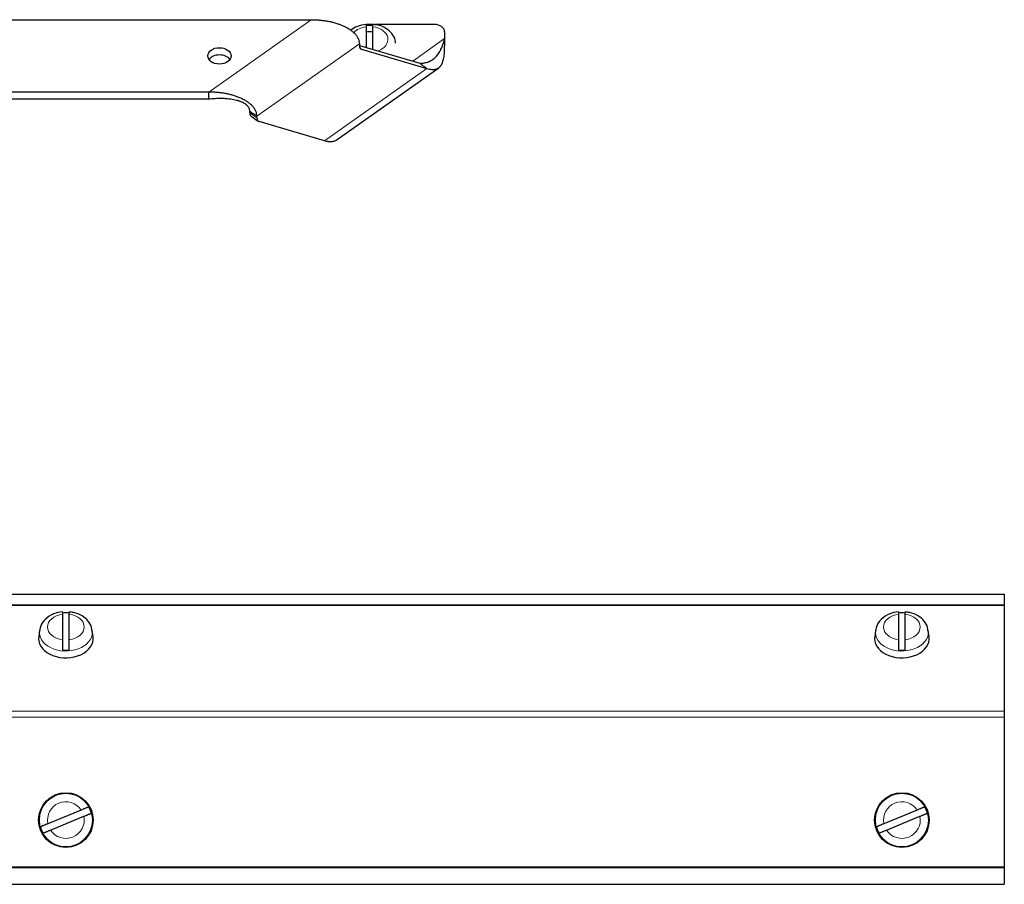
# Model space of a CAD drawing. Header units: inches. Extents: x 0 to 29700, y -16 to 21000.
# Tile 68 of 235: x 8207 to 8496, y 9057 to 9310. Entities that reach past the tile are written whole.
import ezdxf

# ---------------------------------------------------------------- set-up
doc = ezdxf.new("R2010")
doc.units = ezdxf.units.IN
doc.layers.add('1', color=7, linetype='Continuous', true_color=0xffffff)

msp = doc.modelspace()

# ---------------------------------------------------------------- linework, layer by layer
at = {"layer": '1', "color": 2, "linetype": 'Continuous', "lineweight": 25}
for p, q in [((8148.909, 9310.313), (8292.625, 9310.313)), ((8310.767, 9308.899), (8308.767, 9308.899)), ((8328.767, 9308.899), (8311.4, 9308.899)), ((8308.767, 9308.254), (8308.767, 9302.136)), ((8310.767, 9301.55), (8310.767, 9308.254)), ((8331.767, 9306.778), (8331.767, 9304.757)), ((8306.767, 9303.242), (8306.767, 9302.722)), ((8306.767, 9302.722), (8324.46, 9297.54)), ((8307.388, 9301.661), (8326.581, 9296.04)), ((8300.021, 9275.011), (8330.025, 9296.228)), ((8262.625, 9289.1), (8178.909, 9289.1)), ((8262.625, 9286.979), (8178.909, 9286.979)), ((8274.646, 9283.009), (8274.646, 9283.529)), ((8275.035, 9282.059), (8277.156, 9280.559)), ((8276.767, 9281.509), (8276.767, 9282.029)), ((8296.581, 9274.827), (8277.388, 9280.448)), ((7945.767, 9141.965), (8495.767, 9141.965)), ((8495.767, 9141.965), (8495.767, 9138.821)), ((8495.767, 9138.821), (8495.767, 9138.674)), ((8495.767, 9138.674), (8495.767, 9107.663)), ((8219.767, 9136.091), (8219.767, 9128.614)), ((8221.767, 9128.614), (8221.767, 9136.091)), ((8464.767, 9136.091), (8464.767, 9128.614)), ((8466.767, 9128.614), (8466.767, 9136.091)), ((8213.025, 9131.284), (8212.798, 9129.453)), ((8228.736, 9129.453), (8228.509, 9131.284)), ((8458.025, 9131.284), (8457.798, 9129.453)), ((8473.736, 9129.453), (8473.509, 9131.284)), ((8212.798, 9129.453), (8212.767, 9128.958)), ((8457.798, 9129.453), (8457.767, 9128.958)), ((8495.783, 9110.996), (8495.762, 9110.996)), ((8495.783, 9110.642), (8495.762, 9110.642)), ((8495.767, 9107.663), (8495.767, 9105.895)), ((8495.767, 9105.895), (8495.767, 9062.04)), ((8495.762, 9101.47), (8495.783, 9101.47)), ((8495.762, 9100.634), (8495.783, 9100.634)), ((8495.783, 9100.036), (8495.762, 9100.036)), ((8495.762, 9099.689), (8495.783, 9099.689)), ((8225.272, 9078.722), (8215.499, 9074.685)), ((8470.272, 9078.722), (8460.499, 9074.685)), ((8216.262, 9072.836), (8226.035, 9076.874)), ((8461.262, 9072.836), (8471.035, 9076.874)), ((8495.767, 9062.04), (8495.767, 9061.822)), ((8495.767, 9061.822), (8495.767, 9056.95)), ((7945.767, 9056.95), (8495.767, 9056.95))]:
    msp.add_line(p, q, dxfattribs=at)
at = {"layer": '1', "color": 110, "linetype": 'Continuous', "lineweight": 13}
for p, q in [((8262.625, 9289.1), (8292.625, 9310.313)), ((8306.767, 9303.242), (8276.767, 9282.029)), ((8331.767, 9304.757), (8322.409, 9298.14)), ((8306.974, 9301.954), (8307.388, 9301.661)), ((8296.581, 9274.827), (8326.581, 9296.04)), ((8274.646, 9283.009), (8276.767, 9281.509)), ((7945.767, 9138.821), (8495.767, 9138.821)), ((7945.767, 9138.674), (8495.767, 9138.674)), ((8228.539, 9130.803), (8228.507, 9131.3)), ((8473.539, 9130.803), (8473.507, 9131.3)), ((7945.767, 9107.663), (8495.767, 9107.663)), ((7945.767, 9105.895), (8495.767, 9105.895)), ((7945.767, 9062.04), (8495.767, 9062.04)), ((7945.767, 9061.822), (8495.767, 9061.822))]:
    msp.add_line(p, q, dxfattribs=at)
at = {"layer": '1', "color": 2, "linetype": 'Continuous', "lineweight": 25}
for centre in [(8220.767, 9075.779), (8465.767, 9075.779)]:
    msp.add_circle(centre, 8, dxfattribs=at)
at = {"layer": '1', "color": 110, "linetype": 'Continuous', "lineweight": 13}
for centre in [(8220.767, 9075.779), (8465.767, 9075.779)]:
    msp.add_circle(centre, 7.772, dxfattribs=at)
for centre, start, end in [((8220.767, 9075.779), 33.15862, 191.73794), ((8465.767, 9075.779), 33.15862, 191.73794), ((8220.767, 9075.779), 213.15862, 11.73794), ((8465.767, 9075.779), 213.15862, 11.73794)]:
    msp.add_arc(centre, 5.381, start, end, dxfattribs=at)
at = {"layer": '1', "color": 2, "linetype": 'Continuous', "lineweight": 25}
for centre, start, end in [((8220.767, 9075.779), 15.01357, 29.88299), ((8465.767, 9075.779), 15.01357, 29.88299), ((8220.767, 9075.779), 195.01357, 209.88299), ((8465.767, 9075.779), 195.01357, 209.88299)]:
    msp.add_arc(centre, 7.728, start, end, dxfattribs=at)
for centre, major_axis, ratio, start_param, end_param in [((8328.767, 9306.778), (-3, 0), 0.7071068, 3.1415927, 4.712389), ((8309.767, 9303.172), (7.728, 0), 0.7071068, 1.4410362, 1.7005564), ((8309.767, 9303.242), (-5, 0), 0.7071068, 4.5109344, 4.9137454), ((8308.888, 9304.222), (-1.732, -2.449), 0.5, 5.6677056, 6.4531038), ((8265.767, 9297.585), (3.4, 0), 0.7071068, 0.4570036, 2.6846873), ((8276.767, 9284.509), (-1.732, -2.449), 0.5, 5.6677056, 6.2831755), ((8278.888, 9283.009), (1.732, 2.449), 0.5, 2.5261129, 3.3115111), ((8220.767, 9131.009), (7.728, 0), 0.7071068, 1.4410362, 1.7005564), ((8465.767, 9131.009), (7.728, 0), 0.7071068, 1.4410362, 1.7005564), ((8220.767, 9128.958), (-8, 0), 0.7071068, 0, 3.2291645), ((8465.767, 9128.958), (-8, 0), 0.7071068, 0, 3.2291645), ((8220.767, 9131.009), (7.728, 0), 0.7071068, 4.5826289, 4.8421491), ((8465.767, 9131.009), (7.728, 0), 0.7071068, 4.5826289, 4.8421491)]:
    msp.add_ellipse(centre, major_axis=major_axis, ratio=ratio, start_param=start_param, end_param=end_param, dxfattribs=at)
at = {"layer": '1', "color": 110, "linetype": 'Continuous', "lineweight": 13}
for centre, major_axis, start_param, end_param in [((8309.767, 9304.515), (-5.381, 0), 4.8993196, 5.7421803), ((8309.767, 9304.515), (-5.381, 0), 2.0429763, 4.5254583), ((8220.767, 9132.353), (-5.381, 0), 4.8993196, 7.667051), ((8220.767, 9132.353), (-5.381, 0), 1.757727, 4.5254583), ((8465.767, 9132.353), (-5.381, 0), 4.8993196, 7.667051), ((8465.767, 9132.353), (-5.381, 0), 1.757727, 4.5254583), ((8220.767, 9130.803), (7.772, 0), 3.0341895, 6.2831853), ((8465.767, 9130.803), (7.772, 0), 3.0341895, 6.2831853)]:
    msp.add_ellipse(centre, major_axis=major_axis, ratio=0.7071068, start_param=start_param, end_param=end_param, dxfattribs=at)
at = {"layer": '1', "color": 2, "linetype": 'Continuous', "lineweight": 25}
msp.add_ellipse((8265.767, 9299.707), major_axis=(3.4, 0), ratio=0.7071068, dxfattribs=at)
for points, knots in [([(8292.625, 9310.313), (8293.025, 9310.313), (8293.423, 9310.305), (8294.215, 9310.271), (8294.609, 9310.246), (8295.394, 9310.179), (8295.784, 9310.138), (8296.561, 9310.037), (8296.948, 9309.978), (8297.717, 9309.842), (8298.099, 9309.765), (8298.575, 9309.657), (8298.67, 9309.635), (8298.859, 9309.59), (8299.142, 9309.52), (8299.421, 9309.445), (8299.974, 9309.288), (8300.336, 9309.174), (8301.047, 9308.927), (8301.395, 9308.794), (8302.077, 9308.507), (8302.41, 9308.353), (8302.815, 9308.146), (8302.896, 9308.103), (8303.056, 9308.018), (8303.135, 9307.974), (8303.369, 9307.842), (8303.522, 9307.751), (8303.968, 9307.472), (8304.252, 9307.275), (8304.786, 9306.86), (8305.037, 9306.64), (8305.328, 9306.35), (8305.385, 9306.291), (8305.495, 9306.173), (8305.548, 9306.113), (8305.705, 9305.933), (8305.803, 9305.81), (8306.079, 9305.436), (8306.237, 9305.179), (8306.4, 9304.844), (8306.431, 9304.777), (8306.474, 9304.674), (8306.488, 9304.64), (8306.515, 9304.571), (8306.528, 9304.537), (8306.591, 9304.365), (8306.632, 9304.227), (8306.733, 9303.809), (8306.767, 9303.528), (8306.767, 9303.242)], [0, 0, 0, 0, 0.0625, 0.0625, 0.125, 0.125, 0.1875, 0.1875, 0.25, 0.25, 0.3125, 0.3125, 0.328125, 0.328125, 0.34375, 0.375, 0.375, 0.4375, 0.4375, 0.5, 0.5, 0.5625, 0.5625, 0.578125, 0.578125, 0.59375, 0.59375, 0.625, 0.625, 0.6875, 0.6875, 0.75, 0.75, 0.765625, 0.765625, 0.78125, 0.78125, 0.8125, 0.8125, 0.875, 0.875, 0.890625, 0.890625, 0.8984375, 0.8984375, 0.90625, 0.90625, 0.9375, 0.9375, 1, 1, 1, 1]), ([(8308.772, 9308.927), (8307.839, 9308.852), (8306.207, 9308.488), (8304.795, 9307.66), (8304.204, 9307.183)], [0, 0, 0, 0, 0.5246464, 1, 1, 1, 1]), ([(8308.767, 9308.972), (8308.767, 9308.972), (8308.767, 9308.972), (8308.767, 9308.971), (8308.767, 9308.969), (8308.767, 9308.964), (8308.767, 9308.961), (8308.767, 9308.941), (8308.767, 9308.914), (8308.767, 9308.857), (8308.767, 9308.835), (8308.767, 9308.798), (8308.767, 9308.785), (8308.767, 9308.758), (8308.767, 9308.743), (8308.767, 9308.668), (8308.767, 9308.598), (8308.767, 9308.44), (8308.767, 9308.351), (8308.767, 9308.254)], [0, 0, 0, 0, 0.0182978, 0.0182978, 0.0728368, 0.0728368, 0.1273759, 0.1273759, 0.3455319, 0.3455319, 0.4546099, 0.4546099, 0.5091489, 0.5091489, 0.5636879, 0.5636879, 0.781844, 0.781844, 1, 1, 1, 1]), ([(8317.385, 9303.448), (8317.397, 9303.76), (8317.331, 9304.766), (8316.344, 9306.351), (8314.547, 9307.883), (8312.538, 9308.768), (8311.197, 9308.867), (8310.76, 9308.864)], [0, 0, 0, 0, 0.102701, 0.3432843, 0.5946907, 0.8723205, 1, 1, 1, 1]), ([(8310.767, 9308.254), (8310.767, 9308.351), (8310.767, 9308.44), (8310.767, 9308.598), (8310.767, 9308.668), (8310.767, 9308.759), (8310.767, 9308.786), (8310.767, 9308.835), (8310.767, 9308.857), (8310.767, 9308.914), (8310.767, 9308.942), (8310.767, 9308.961), (8310.767, 9308.964), (8310.767, 9308.969), (8310.767, 9308.97), (8310.767, 9308.971)], [0, 0, 0, 0, 0.2234762, 0.2234762, 0.4469523, 0.4469523, 0.5586904, 0.5586904, 0.6704285, 0.6704285, 0.8939047, 0.8939047, 0.9497737, 0.9497737, 1, 1, 1, 1]), ([(8324.46, 9297.54), (8324.71, 9297.541), (8324.95, 9297.552), (8325.416, 9297.593), (8325.64, 9297.622), (8326.294, 9297.74), (8326.701, 9297.857), (8327.184, 9298.053), (8327.28, 9298.094), (8327.421, 9298.161), (8327.467, 9298.183), (8327.56, 9298.23), (8327.606, 9298.254), (8327.835, 9298.377), (8328.011, 9298.484), (8328.352, 9298.715), (8328.517, 9298.84), (8328.836, 9299.106), (8328.99, 9299.248), (8329.287, 9299.549), (8329.431, 9299.708), (8329.709, 9300.043), (8329.843, 9300.22), (8330.101, 9300.591), (8330.225, 9300.786), (8330.404, 9301.092), (8330.462, 9301.197), (8330.548, 9301.357), (8330.577, 9301.412), (8330.633, 9301.521), (8330.66, 9301.576), (8330.906, 9302.079), (8331.101, 9302.56), (8331.368, 9303.339), (8331.453, 9303.608), (8331.615, 9304.167), (8331.693, 9304.457), (8331.767, 9304.757)], [0, 0, 0, 0, 0.0625, 0.0625, 0.125, 0.125, 0.25, 0.25, 0.28125, 0.28125, 0.296875, 0.296875, 0.3125, 0.3125, 0.375, 0.375, 0.4375, 0.4375, 0.5, 0.5, 0.5625, 0.5625, 0.625, 0.625, 0.6875, 0.6875, 0.71875, 0.71875, 0.734375, 0.734375, 0.75, 0.75, 0.875, 0.875, 0.9375, 0.9375, 1, 1, 1, 1]), ([(8326.581, 9296.04), (8326.827, 9295.967), (8327.061, 9295.908), (8327.506, 9295.814), (8327.718, 9295.78), (8328.122, 9295.739), (8328.314, 9295.731), (8328.682, 9295.743), (8328.857, 9295.763), (8329.045, 9295.8), (8329.066, 9295.805), (8329.108, 9295.814), (8329.128, 9295.819), (8329.19, 9295.834), (8329.311, 9295.867), (8329.426, 9295.908), (8329.652, 9296), (8329.794, 9296.074), (8330.061, 9296.248), (8330.187, 9296.348), (8330.424, 9296.573), (8330.535, 9296.699), (8330.742, 9296.976), (8330.838, 9297.127), (8330.972, 9297.375), (8331.015, 9297.461), (8331.067, 9297.572), (8331.077, 9297.595), (8331.097, 9297.64), (8331.127, 9297.709), (8331.155, 9297.78), (8331.248, 9298.018), (8331.315, 9298.221), (8331.434, 9298.651), (8331.485, 9298.878), (8331.574, 9299.356), (8331.611, 9299.608), (8331.673, 9300.138), (8331.697, 9300.417), (8331.725, 9300.856), (8331.733, 9301.005), (8331.743, 9301.236), (8331.746, 9301.313), (8331.751, 9301.471), (8331.754, 9301.55), (8331.764, 9301.953), (8331.768, 9302.288), (8331.767, 9302.636)], [0, 0, 0, 0, 0.0625, 0.0625, 0.125, 0.125, 0.1875, 0.1875, 0.25, 0.25, 0.2578125, 0.2578125, 0.265625, 0.265625, 0.28125, 0.3125, 0.3125, 0.375, 0.375, 0.4375, 0.4375, 0.5, 0.5, 0.5625, 0.5625, 0.59375, 0.59375, 0.6015625, 0.6015625, 0.609375, 0.625, 0.625, 0.6875, 0.6875, 0.75, 0.75, 0.8125, 0.8125, 0.875, 0.875, 0.90625, 0.90625, 0.921875, 0.921875, 0.9375, 0.9375, 1, 1, 1, 1]), ([(8276.767, 9282.029), (8276.767, 9282.315), (8276.733, 9282.596), (8276.6, 9283.15), (8276.5, 9283.423), (8276.304, 9283.827), (8276.232, 9283.96), (8276.074, 9284.219), (8275.988, 9284.346), (8275.712, 9284.721), (8275.503, 9284.962), (8275.242, 9285.223), (8275.212, 9285.252), (8275.153, 9285.309), (8275.063, 9285.395), (8274.971, 9285.478), (8274.783, 9285.643), (8274.653, 9285.75), (8274.253, 9286.062), (8273.97, 9286.258), (8273.375, 9286.63), (8273.063, 9286.806), (8272.657, 9287.013), (8272.575, 9287.054), (8272.41, 9287.134), (8272.327, 9287.174), (8272.077, 9287.29), (8271.909, 9287.364), (8271.398, 9287.58), (8271.049, 9287.713), (8270.34, 9287.96), (8269.978, 9288.073), (8269.242, 9288.282), (8268.868, 9288.378), (8268.393, 9288.486), (8268.297, 9288.507), (8268.106, 9288.548), (8267.819, 9288.608), (8267.53, 9288.662), (8266.952, 9288.764), (8266.565, 9288.823), (8265.786, 9288.924), (8265.395, 9288.966), (8264.61, 9289.033), (8264.215, 9289.058), (8263.423, 9289.092), (8263.025, 9289.1), (8262.625, 9289.1)], [0, 0, 0, 0, 0.0625, 0.0625, 0.125, 0.125, 0.15625, 0.15625, 0.1875, 0.1875, 0.25, 0.25, 0.2578125, 0.2578125, 0.265625, 0.28125, 0.28125, 0.3125, 0.3125, 0.375, 0.375, 0.4375, 0.4375, 0.453125, 0.453125, 0.46875, 0.46875, 0.5, 0.5, 0.5625, 0.5625, 0.625, 0.625, 0.6875, 0.6875, 0.703125, 0.703125, 0.71875, 0.75, 0.75, 0.8125, 0.8125, 0.875, 0.875, 0.9375, 0.9375, 1, 1, 1, 1]), ([(8274.646, 9283.529), (8274.646, 9283.644), (8274.636, 9283.757), (8274.599, 9283.977), (8274.542, 9284.192), (8274.451, 9284.398), (8274.383, 9284.524), (8274.369, 9284.549), (8274.34, 9284.599), (8274.325, 9284.624), (8274.279, 9284.697), (8274.246, 9284.745), (8274.143, 9284.886), (8274.068, 9284.976), (8273.905, 9285.149), (8273.818, 9285.233), (8273.678, 9285.353), (8273.607, 9285.413), (8273.532, 9285.47), (8273.482, 9285.508), (8273.456, 9285.527), (8273.327, 9285.62), (8273.22, 9285.691), (8272.889, 9285.893), (8272.655, 9286.014), (8272.165, 9286.236), (8271.908, 9286.336), (8271.609, 9286.439), (8271.576, 9286.45), (8271.509, 9286.472), (8271.475, 9286.483), (8271.374, 9286.515), (8271.306, 9286.536), (8271.102, 9286.597), (8270.964, 9286.635), (8270.548, 9286.743), (8270.266, 9286.807), (8269.693, 9286.918), (8269.402, 9286.966), (8268.814, 9287.047), (8268.516, 9287.081), (8268.064, 9287.123), (8267.912, 9287.135), (8267.607, 9287.156), (8267.454, 9287.165), (8266.993, 9287.188), (8266.685, 9287.197), (8266.067, 9287.203), (8265.757, 9287.201), (8265.136, 9287.185), (8264.824, 9287.171), (8264.199, 9287.134), (8263.885, 9287.11), (8263.256, 9287.052), (8262.941, 9287.018), (8262.625, 9286.979)], [0, 0, 0, 0, 0.03125, 0.03125, 0.0625, 0.09375, 0.09375, 0.1015625, 0.1015625, 0.109375, 0.109375, 0.125, 0.125, 0.15625, 0.15625, 0.1875, 0.1875, 0.203125, 0.2109375, 0.2109375, 0.21875, 0.21875, 0.25, 0.25, 0.3125, 0.3125, 0.375, 0.375, 0.3828125, 0.3828125, 0.390625, 0.390625, 0.40625, 0.40625, 0.4375, 0.4375, 0.5, 0.5, 0.5625, 0.5625, 0.625, 0.625, 0.65625, 0.65625, 0.6875, 0.6875, 0.75, 0.75, 0.8125, 0.8125, 0.875, 0.875, 0.9375, 0.9375, 1, 1, 1, 1]), ([(8300.015, 9275.007), (8299.984, 9274.985), (8299.954, 9274.964), (8299.787, 9274.857), (8299.645, 9274.783), (8299.345, 9274.663), (8299.188, 9274.616), (8298.857, 9274.55), (8298.684, 9274.53), (8298.319, 9274.518), (8298.128, 9274.525), (8297.825, 9274.556), (8297.721, 9274.57), (8297.561, 9274.595), (8297.507, 9274.604), (8297.398, 9274.625), (8297.343, 9274.635), (8297.062, 9274.694), (8296.827, 9274.754), (8296.581, 9274.827)], [0, 0, 0, 0, 0.0370341, 0.0370341, 0.1975284, 0.1975284, 0.3580227, 0.3580227, 0.518517, 0.518517, 0.6790114, 0.6790114, 0.7592585, 0.7592585, 0.7993821, 0.7993821, 0.8395057, 0.8395057, 1, 1, 1, 1]), ([(8219.772, 9136.764), (8218.839, 9136.69), (8216.988, 9136.276), (8214.728, 9134.822), (8213.399, 9133.028), (8213.169, 9131.855), (8213.141, 9131.394)], [0, 0, 0, 0, 0.2717996, 0.5877572, 0.846781, 1, 1, 1, 1]), ([(8219.767, 9136.81), (8219.767, 9136.81), (8219.767, 9136.81), (8219.767, 9136.808), (8219.767, 9136.807), (8219.767, 9136.802), (8219.767, 9136.799), (8219.767, 9136.779), (8219.767, 9136.752), (8219.767, 9136.695), (8219.767, 9136.673), (8219.767, 9136.636), (8219.767, 9136.623), (8219.767, 9136.595), (8219.767, 9136.581), (8219.767, 9136.505), (8219.767, 9136.436), (8219.767, 9136.277), (8219.767, 9136.189), (8219.767, 9136.091)], [0, 0, 0, 0, 0.0182978, 0.0182978, 0.0728368, 0.0728368, 0.1273759, 0.1273759, 0.3455319, 0.3455319, 0.4546099, 0.4546099, 0.5091489, 0.5091489, 0.5636879, 0.5636879, 0.781844, 0.781844, 1, 1, 1, 1]), ([(8228.385, 9131.286), (8228.397, 9131.597), (8228.331, 9132.604), (8227.344, 9134.189), (8225.547, 9135.72), (8223.538, 9136.606), (8222.197, 9136.705), (8221.76, 9136.702)], [0, 0, 0, 0, 0.102701, 0.3432843, 0.5946907, 0.8723205, 1, 1, 1, 1]), ([(8221.767, 9136.091), (8221.767, 9136.189), (8221.767, 9136.277), (8221.767, 9136.436), (8221.767, 9136.506), (8221.767, 9136.596), (8221.767, 9136.624), (8221.767, 9136.673), (8221.767, 9136.695), (8221.767, 9136.752), (8221.767, 9136.779), (8221.767, 9136.799), (8221.767, 9136.802), (8221.767, 9136.806), (8221.767, 9136.808), (8221.767, 9136.809)], [0, 0, 0, 0, 0.2234762, 0.2234762, 0.4469523, 0.4469523, 0.5586904, 0.5586904, 0.6704285, 0.6704285, 0.8939047, 0.8939047, 0.9497737, 0.9497737, 1, 1, 1, 1]), ([(8464.772, 9136.764), (8463.839, 9136.69), (8461.988, 9136.276), (8459.728, 9134.822), (8458.399, 9133.028), (8458.169, 9131.855), (8458.141, 9131.394)], [0, 0, 0, 0, 0.2717996, 0.5877572, 0.846781, 1, 1, 1, 1]), ([(8464.767, 9136.81), (8464.767, 9136.81), (8464.767, 9136.81), (8464.767, 9136.808), (8464.767, 9136.807), (8464.767, 9136.802), (8464.767, 9136.799), (8464.767, 9136.779), (8464.767, 9136.752), (8464.767, 9136.695), (8464.767, 9136.673), (8464.767, 9136.636), (8464.767, 9136.623), (8464.767, 9136.595), (8464.767, 9136.581), (8464.767, 9136.505), (8464.767, 9136.436), (8464.767, 9136.277), (8464.767, 9136.189), (8464.767, 9136.091)], [0, 0, 0, 0, 0.0182978, 0.0182978, 0.0728368, 0.0728368, 0.1273759, 0.1273759, 0.3455319, 0.3455319, 0.4546099, 0.4546099, 0.5091489, 0.5091489, 0.5636879, 0.5636879, 0.781844, 0.781844, 1, 1, 1, 1]), ([(8473.385, 9131.286), (8473.397, 9131.597), (8473.331, 9132.604), (8472.344, 9134.189), (8470.547, 9135.72), (8468.538, 9136.606), (8467.197, 9136.705), (8466.76, 9136.702)], [0, 0, 0, 0, 0.102701, 0.3432843, 0.5946907, 0.8723205, 1, 1, 1, 1]), ([(8466.767, 9136.091), (8466.767, 9136.189), (8466.767, 9136.277), (8466.767, 9136.436), (8466.767, 9136.506), (8466.767, 9136.596), (8466.767, 9136.624), (8466.767, 9136.673), (8466.767, 9136.695), (8466.767, 9136.752), (8466.767, 9136.779), (8466.767, 9136.799), (8466.767, 9136.802), (8466.767, 9136.806), (8466.767, 9136.808), (8466.767, 9136.809)], [0, 0, 0, 0, 0.2234762, 0.2234762, 0.4469523, 0.4469523, 0.5586904, 0.5586904, 0.6704285, 0.6704285, 0.8939047, 0.8939047, 0.9497737, 0.9497737, 1, 1, 1, 1]), ([(8219.767, 9128.614), (8219.767, 9128.516), (8219.767, 9128.412), (8219.767, 9128.189), (8219.767, 9128.072), (8219.767, 9127.885), (8219.767, 9127.822), (8219.767, 9127.694), (8219.767, 9127.629), (8219.767, 9127.433), (8219.767, 9127.299), (8219.767, 9127.127), (8219.767, 9127.092), (8219.767, 9127.024), (8219.767, 9126.99), (8219.767, 9126.887), (8219.767, 9126.819), (8219.767, 9126.614), (8219.767, 9126.479), (8219.767, 9126.31), (8219.767, 9126.277), (8219.767, 9126.211), (8219.767, 9126.178), (8219.767, 9126.08), (8219.767, 9126.016), (8219.767, 9125.828), (8219.767, 9125.707), (8219.767, 9125.59)], [0, 0, 0, 0, 0.125, 0.125, 0.25, 0.25, 0.3125, 0.3125, 0.375, 0.375, 0.5, 0.5, 0.53125, 0.53125, 0.5625, 0.5625, 0.625, 0.625, 0.75, 0.75, 0.78125, 0.78125, 0.8125, 0.8125, 0.875, 0.875, 1, 1, 1, 1]), ([(8221.767, 9125.59), (8221.767, 9125.707), (8221.767, 9125.828), (8221.767, 9126.016), (8221.767, 9126.08), (8221.767, 9126.178), (8221.767, 9126.211), (8221.767, 9126.277), (8221.767, 9126.31), (8221.767, 9126.479), (8221.767, 9126.614), (8221.767, 9126.819), (8221.767, 9126.887), (8221.767, 9126.99), (8221.767, 9127.024), (8221.767, 9127.093), (8221.767, 9127.127), (8221.767, 9127.299), (8221.767, 9127.433), (8221.767, 9127.63), (8221.767, 9127.695), (8221.767, 9127.791), (8221.767, 9127.822), (8221.767, 9127.886), (8221.767, 9127.917), (8221.767, 9128.072), (8221.767, 9128.19), (8221.767, 9128.412), (8221.767, 9128.516), (8221.767, 9128.614)], [0, 0, 0, 0, 0.125, 0.125, 0.1875, 0.1875, 0.21875, 0.21875, 0.25, 0.25, 0.375, 0.375, 0.4375, 0.4375, 0.46875, 0.46875, 0.5, 0.5, 0.625, 0.625, 0.6875, 0.6875, 0.71875, 0.71875, 0.75, 0.75, 0.875, 0.875, 1, 1, 1, 1]), ([(8464.767, 9128.614), (8464.767, 9128.516), (8464.767, 9128.412), (8464.767, 9128.189), (8464.767, 9128.072), (8464.767, 9127.885), (8464.767, 9127.822), (8464.767, 9127.694), (8464.767, 9127.629), (8464.767, 9127.433), (8464.767, 9127.299), (8464.767, 9127.127), (8464.767, 9127.092), (8464.767, 9127.024), (8464.767, 9126.99), (8464.767, 9126.887), (8464.767, 9126.819), (8464.767, 9126.614), (8464.767, 9126.479), (8464.767, 9126.31), (8464.767, 9126.277), (8464.767, 9126.211), (8464.767, 9126.178), (8464.767, 9126.08), (8464.767, 9126.016), (8464.767, 9125.828), (8464.767, 9125.707), (8464.767, 9125.59)], [0, 0, 0, 0, 0.125, 0.125, 0.25, 0.25, 0.3125, 0.3125, 0.375, 0.375, 0.5, 0.5, 0.53125, 0.53125, 0.5625, 0.5625, 0.625, 0.625, 0.75, 0.75, 0.78125, 0.78125, 0.8125, 0.8125, 0.875, 0.875, 1, 1, 1, 1]), ([(8466.767, 9125.59), (8466.767, 9125.707), (8466.767, 9125.828), (8466.767, 9126.016), (8466.767, 9126.08), (8466.767, 9126.178), (8466.767, 9126.211), (8466.767, 9126.277), (8466.767, 9126.31), (8466.767, 9126.479), (8466.767, 9126.614), (8466.767, 9126.819), (8466.767, 9126.887), (8466.767, 9126.99), (8466.767, 9127.024), (8466.767, 9127.093), (8466.767, 9127.127), (8466.767, 9127.299), (8466.767, 9127.433), (8466.767, 9127.63), (8466.767, 9127.695), (8466.767, 9127.791), (8466.767, 9127.822), (8466.767, 9127.886), (8466.767, 9127.917), (8466.767, 9128.072), (8466.767, 9128.19), (8466.767, 9128.412), (8466.767, 9128.516), (8466.767, 9128.614)], [0, 0, 0, 0, 0.125, 0.125, 0.1875, 0.1875, 0.21875, 0.21875, 0.25, 0.25, 0.375, 0.375, 0.4375, 0.4375, 0.46875, 0.46875, 0.5, 0.5, 0.625, 0.625, 0.6875, 0.6875, 0.71875, 0.71875, 0.75, 0.75, 0.875, 0.875, 1, 1, 1, 1]), ([(8227.468, 9079.63), (8227.441, 9079.619), (8227.404, 9079.603), (8227.333, 9079.574), (8227.307, 9079.563), (8227.264, 9079.545), (8227.249, 9079.539), (8227.217, 9079.526), (8227.201, 9079.519), (8227.117, 9079.485), (8227.041, 9079.453), (8226.915, 9079.401), (8226.871, 9079.383), (8226.802, 9079.355), (8226.778, 9079.345), (8226.73, 9079.325), (8226.706, 9079.315), (8226.581, 9079.263), (8226.475, 9079.22), (8226.309, 9079.151), (8226.253, 9079.128), (8226.166, 9079.092), (8226.137, 9079.08), (8226.077, 9079.055), (8226.047, 9079.043), (8225.897, 9078.98), (8225.774, 9078.93), (8225.526, 9078.827), (8225.4, 9078.775), (8225.272, 9078.722)], [0, 0, 0, 0, 0.125, 0.125, 0.1875, 0.1875, 0.21875, 0.21875, 0.25, 0.25, 0.375, 0.375, 0.4375, 0.4375, 0.46875, 0.46875, 0.5, 0.5, 0.625, 0.625, 0.6875, 0.6875, 0.71875, 0.71875, 0.75, 0.75, 0.875, 0.875, 1, 1, 1, 1]), ([(8472.468, 9079.63), (8472.441, 9079.619), (8472.404, 9079.603), (8472.333, 9079.574), (8472.307, 9079.563), (8472.264, 9079.545), (8472.249, 9079.539), (8472.217, 9079.526), (8472.201, 9079.519), (8472.117, 9079.485), (8472.041, 9079.453), (8471.915, 9079.401), (8471.871, 9079.383), (8471.802, 9079.355), (8471.778, 9079.345), (8471.73, 9079.325), (8471.706, 9079.315), (8471.581, 9079.263), (8471.475, 9079.22), (8471.309, 9079.151), (8471.253, 9079.128), (8471.166, 9079.092), (8471.137, 9079.08), (8471.077, 9079.055), (8471.047, 9079.043), (8470.897, 9078.98), (8470.774, 9078.93), (8470.526, 9078.827), (8470.4, 9078.775), (8470.272, 9078.722)], [0, 0, 0, 0, 0.125, 0.125, 0.1875, 0.1875, 0.21875, 0.21875, 0.25, 0.25, 0.375, 0.375, 0.4375, 0.4375, 0.46875, 0.46875, 0.5, 0.5, 0.625, 0.625, 0.6875, 0.6875, 0.71875, 0.71875, 0.75, 0.75, 0.875, 0.875, 1, 1, 1, 1]), ([(8226.035, 9076.874), (8226.163, 9076.927), (8226.289, 9076.979), (8226.538, 9077.082), (8226.661, 9077.132), (8226.842, 9077.207), (8226.901, 9077.232), (8227.017, 9077.279), (8227.074, 9077.303), (8227.239, 9077.371), (8227.345, 9077.415), (8227.47, 9077.466), (8227.494, 9077.477), (8227.542, 9077.496), (8227.613, 9077.526), (8227.679, 9077.553), (8227.805, 9077.605), (8227.88, 9077.636), (8227.965, 9077.671), (8227.981, 9077.678), (8228.012, 9077.691), (8228.027, 9077.697), (8228.07, 9077.715), (8228.096, 9077.725), (8228.167, 9077.755), (8228.205, 9077.77), (8228.232, 9077.781)], [0, 0, 0, 0, 0.125, 0.125, 0.25, 0.25, 0.3125, 0.3125, 0.375, 0.375, 0.5, 0.5, 0.53125, 0.53125, 0.5625, 0.625, 0.625, 0.75, 0.75, 0.78125, 0.78125, 0.8125, 0.8125, 0.875, 0.875, 1, 1, 1, 1]), ([(8471.035, 9076.874), (8471.163, 9076.927), (8471.289, 9076.979), (8471.538, 9077.082), (8471.661, 9077.132), (8471.842, 9077.207), (8471.901, 9077.232), (8472.017, 9077.279), (8472.074, 9077.303), (8472.239, 9077.371), (8472.345, 9077.415), (8472.47, 9077.466), (8472.494, 9077.477), (8472.542, 9077.496), (8472.613, 9077.526), (8472.679, 9077.553), (8472.805, 9077.605), (8472.88, 9077.636), (8472.965, 9077.671), (8472.981, 9077.678), (8473.012, 9077.691), (8473.027, 9077.697), (8473.07, 9077.715), (8473.096, 9077.725), (8473.167, 9077.755), (8473.205, 9077.77), (8473.232, 9077.781)], [0, 0, 0, 0, 0.125, 0.125, 0.25, 0.25, 0.3125, 0.3125, 0.375, 0.375, 0.5, 0.5, 0.53125, 0.53125, 0.5625, 0.625, 0.625, 0.75, 0.75, 0.78125, 0.78125, 0.8125, 0.8125, 0.875, 0.875, 1, 1, 1, 1]), ([(8215.499, 9074.685), (8215.371, 9074.632), (8215.245, 9074.58), (8214.996, 9074.477), (8214.873, 9074.426), (8214.692, 9074.351), (8214.633, 9074.327), (8214.517, 9074.279), (8214.461, 9074.256), (8214.295, 9074.187), (8214.19, 9074.144), (8214.065, 9074.092), (8214.04, 9074.082), (8213.992, 9074.062), (8213.921, 9074.033), (8213.856, 9074.006), (8213.73, 9073.954), (8213.654, 9073.922), (8213.569, 9073.887), (8213.553, 9073.881), (8213.522, 9073.868), (8213.507, 9073.862), (8213.464, 9073.844), (8213.438, 9073.833), (8213.367, 9073.804), (8213.33, 9073.788), (8213.303, 9073.777)], [0, 0, 0, 0, 0.125, 0.125, 0.25, 0.25, 0.3125, 0.3125, 0.375, 0.375, 0.5, 0.5, 0.53125, 0.53125, 0.5625, 0.625, 0.625, 0.75, 0.75, 0.78125, 0.78125, 0.8125, 0.8125, 0.875, 0.875, 1, 1, 1, 1]), ([(8214.066, 9071.929), (8214.093, 9071.94), (8214.131, 9071.955), (8214.202, 9071.985), (8214.228, 9071.995), (8214.271, 9072.013), (8214.286, 9072.019), (8214.317, 9072.032), (8214.333, 9072.039), (8214.418, 9072.074), (8214.493, 9072.105), (8214.619, 9072.157), (8214.663, 9072.175), (8214.732, 9072.204), (8214.756, 9072.214), (8214.804, 9072.234), (8214.829, 9072.244), (8214.954, 9072.295), (8215.059, 9072.339), (8215.225, 9072.407), (8215.281, 9072.431), (8215.368, 9072.467), (8215.398, 9072.479), (8215.457, 9072.503), (8215.487, 9072.516), (8215.638, 9072.578), (8215.76, 9072.629), (8216.009, 9072.731), (8216.135, 9072.783), (8216.262, 9072.836)], [0, 0, 0, 0, 0.125, 0.125, 0.1875, 0.1875, 0.21875, 0.21875, 0.25, 0.25, 0.375, 0.375, 0.4375, 0.4375, 0.46875, 0.46875, 0.5, 0.5, 0.625, 0.625, 0.6875, 0.6875, 0.71875, 0.71875, 0.75, 0.75, 0.875, 0.875, 1, 1, 1, 1]), ([(8460.499, 9074.685), (8460.371, 9074.632), (8460.245, 9074.58), (8459.996, 9074.477), (8459.873, 9074.426), (8459.692, 9074.351), (8459.633, 9074.327), (8459.517, 9074.279), (8459.461, 9074.256), (8459.295, 9074.187), (8459.19, 9074.144), (8459.065, 9074.092), (8459.04, 9074.082), (8458.992, 9074.062), (8458.921, 9074.033), (8458.856, 9074.006), (8458.73, 9073.954), (8458.654, 9073.922), (8458.569, 9073.887), (8458.553, 9073.881), (8458.522, 9073.868), (8458.507, 9073.862), (8458.464, 9073.844), (8458.438, 9073.833), (8458.367, 9073.804), (8458.33, 9073.788), (8458.303, 9073.777)], [0, 0, 0, 0, 0.125, 0.125, 0.25, 0.25, 0.3125, 0.3125, 0.375, 0.375, 0.5, 0.5, 0.53125, 0.53125, 0.5625, 0.625, 0.625, 0.75, 0.75, 0.78125, 0.78125, 0.8125, 0.8125, 0.875, 0.875, 1, 1, 1, 1]), ([(8459.066, 9071.929), (8459.093, 9071.94), (8459.131, 9071.955), (8459.202, 9071.985), (8459.228, 9071.995), (8459.271, 9072.013), (8459.286, 9072.019), (8459.317, 9072.032), (8459.333, 9072.039), (8459.418, 9072.074), (8459.493, 9072.105), (8459.619, 9072.157), (8459.663, 9072.175), (8459.732, 9072.204), (8459.756, 9072.214), (8459.804, 9072.234), (8459.829, 9072.244), (8459.954, 9072.295), (8460.059, 9072.339), (8460.225, 9072.407), (8460.281, 9072.431), (8460.368, 9072.467), (8460.398, 9072.479), (8460.457, 9072.503), (8460.487, 9072.516), (8460.638, 9072.578), (8460.76, 9072.629), (8461.009, 9072.731), (8461.135, 9072.783), (8461.262, 9072.836)], [0, 0, 0, 0, 0.125, 0.125, 0.1875, 0.1875, 0.21875, 0.21875, 0.25, 0.25, 0.375, 0.375, 0.4375, 0.4375, 0.46875, 0.46875, 0.5, 0.5, 0.625, 0.625, 0.6875, 0.6875, 0.71875, 0.71875, 0.75, 0.75, 0.875, 0.875, 1, 1, 1, 1])]:
    msp.add_open_spline(points, degree=3, knots=knots, dxfattribs=at)
for points, degree in [([(8331.767, 9304.757), (8331.767, 9304.05), (8331.767, 9303.343), (8331.767, 9302.636)], 3), ([(8331.767, 9302.355), (8331.767, 9302.51), (8331.767, 9302.668)], 2), ([(8324.46, 9297.54), (8326.581, 9296.04)], 1), ([(8262.625, 9286.979), (8262.625, 9287.686), (8262.625, 9288.393), (8262.625, 9289.1)], 3), ([(8274.646, 9283.529), (8276.767, 9282.029)], 1)]:
    msp.add_open_spline(points, degree=degree, dxfattribs=at)

doc.saveas('drawing.dxf')
